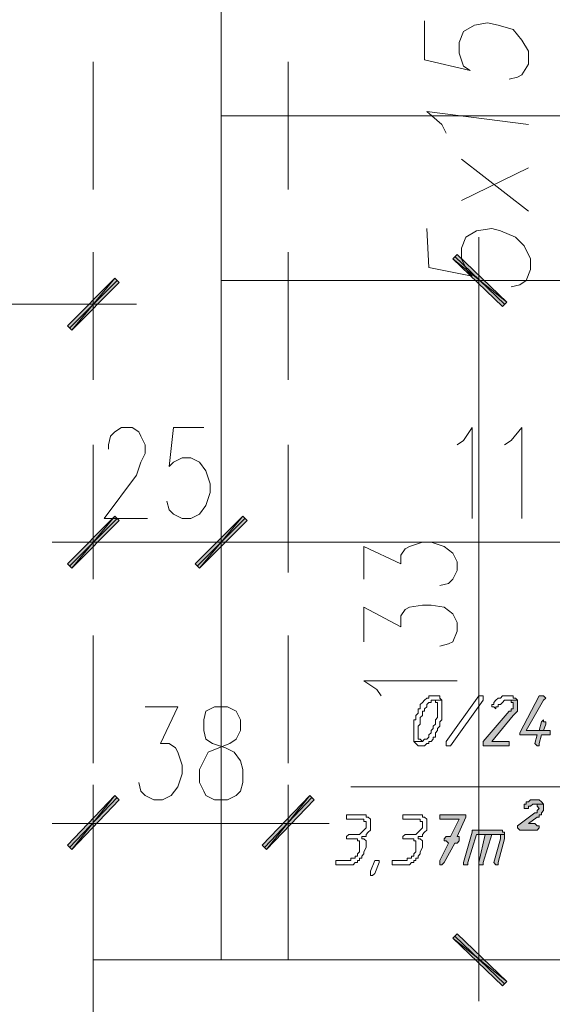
# Model space of a CAD drawing. Header units: inches. Extents: x -1441 to 3871, y -4351 to 2413.
# Tile 143 of 256: x 1600 to 1704, y -1129 to -936. Entities that reach past the tile are written whole.
import ezdxf

# ---------------------------------------------------------------- set-up
doc = ezdxf.new("R2010")
doc.units = ezdxf.units.IN
doc.header["$MEASUREMENT"] = 0
doc.layers.add('at_Entity', color=7, linetype='Continuous')
doc.layers.add('at_Solid', color=7, linetype='Continuous')

msp = doc.modelspace()

# ---------------------------------------------------------------- hatches: boundary and pattern name
at = {"layer": 'at_Solid', "lineweight": 15}
for points in [[(1685.17091, -981.97079), (1684.32655, -982.81515), (1694.90738, -991.28268)], [(1684.32655, -982.81515), (1694.90738, -991.28268), (1694.06301, -992.12705)], [(1618.28937, -986.62673), (1609.82661, -996.783), (1608.97747, -995.93863)], [(1619.13851, -987.4711), (1618.28937, -986.62673), (1609.82661, -996.783)], [(1608.97747, -1042.49811), (1609.82661, -1043.34725), (1618.28937, -1033.18621)], [(1609.82661, -1043.34725), (1618.28937, -1033.18621), (1619.13851, -1034.03535)], [(1633.95549, -1042.49811), (1634.79986, -1043.34725), (1643.26738, -1033.18621)], [(1643.26738, -1033.18621), (1634.79986, -1043.34725), (1633.95549, -1042.49811)], [(1634.79986, -1043.34725), (1643.26738, -1033.18621), (1644.11175, -1034.03535)], [(1644.11175, -1034.03535), (1643.26738, -1033.18621), (1634.79986, -1043.34725)], [(1701.67663, -1068.32049), (1701.25683, -1068.32049), (1697.44525, -1075.51431), (1697.44525, -1075.93888), (1697.86982, -1075.93888), (1700.83226, -1075.93888), (1700.40769, -1077.63239), (1700.83226, -1078.05696), (1701.25683, -1078.05696), (1701.25683, -1077.63239), (1701.67663, -1075.93888), (1703.37491, -1075.93888), (1703.37491, -1075.09451), (1698.71419, -1075.09451), (1702.10597, -1069.16486), (1702.52577, -1068.74506), (1702.10597, -1068.32049)], [(1697.02545, -1069.16486), (1694.90738, -1069.16486), (1695.75175, -1069.16486), (1695.75175, -1069.58943), (1696.17632, -1069.58943), (1696.17632, -1070.85836), (1695.75175, -1070.85836), (1695.75175, -1071.28293), (1695.33195, -1071.28293), (1690.25143, -1077.20782), (1690.25143, -1078.05696), (1694.90738, -1078.05696), (1695.33195, -1078.05696), (1695.33195, -1077.20782), (1694.90738, -1077.20782), (1691.94494, -1077.20782), (1696.17632, -1072.13207), (1696.60089, -1071.7075), (1697.02545, -1071.28293), (1697.02545, -1069.58943)], [(1702.10597, -1072.97644), (1701.67663, -1073.40101), (1701.25683, -1075.09451), (1698.71419, -1075.09451), (1702.10597, -1075.09451), (1702.52577, -1073.82081), (1702.52577, -1073.40101), (1702.10597, -1073.40101)], [(1608.97747, -1097.52511), (1609.82661, -1098.37425), (1618.28937, -1087.78865)], [(1609.82661, -1098.37425), (1618.28937, -1087.78865), (1619.13851, -1088.63779)], [(1656.38609, -1087.78865), (1647.92333, -1098.37425), (1647.07419, -1097.52511)], [(1657.23523, -1088.63779), (1656.38609, -1087.78865), (1647.92333, -1098.37425)], [(1702.10597, -1089.48216), (1700.40769, -1089.48216), (1700.83226, -1089.48216), (1700.83226, -1089.90672), (1701.25683, -1090.33129), (1700.83226, -1090.75586), (1700.83226, -1091.17566), (1700.40769, -1091.17566), (1697.02545, -1093.7183), (1697.02545, -1094.14287), (1697.44525, -1094.56267), (1700.83226, -1094.56267), (1701.25683, -1094.14287), (1701.25683, -1093.7183), (1700.83226, -1093.7183), (1700.40769, -1093.29374), (1699.13876, -1093.29374), (1700.83226, -1092.0248), (1701.25683, -1092.0248), (1701.25683, -1091.60023), (1701.67663, -1091.60023), (1701.67663, -1091.17566), (1702.10597, -1090.75586), (1702.10597, -1089.90672)], [(1700.40769, -1088.63779), (1699.9879, -1088.63779), (1699.56333, -1088.63779), (1699.13876, -1089.06236), (1698.71419, -1089.06236), (1698.71419, -1089.48216), (1698.29439, -1089.48216), (1698.29439, -1090.33129), (1698.71419, -1090.33129), (1699.13876, -1090.33129), (1699.13876, -1089.90672), (1699.56333, -1089.90672), (1699.9879, -1089.48216), (1702.10597, -1089.48216), (1701.67663, -1089.06236), (1701.25683, -1088.63779), (1700.83226, -1088.63779)], [(1686.43985, -1091.60023), (1681.7839, -1091.60023), (1681.7839, -1092.44937), (1685.59548, -1092.44937), (1683.90198, -1095.83161), (1683.05761, -1095.83161), (1682.63304, -1096.25618), (1682.63304, -1096.68075), (1683.05761, -1096.68075), (1683.47741, -1097.10532), (1681.7839, -1100.48756), (1681.7839, -1101.33669), (1682.20847, -1101.33669), (1682.63304, -1100.91213), (1684.74635, -1097.10532), (1685.17091, -1097.10532), (1685.59548, -1096.68075), (1685.59548, -1095.83161), (1685.17091, -1095.83161), (1686.86442, -1092.0248), (1686.86442, -1091.60023)], [(1693.21387, -1094.56267), (1688.13336, -1094.56267), (1688.13336, -1094.98724), (1686.43985, -1100.91213), (1686.43985, -1101.33669), (1686.86442, -1101.33669), (1687.28899, -1101.33669), (1687.28899, -1100.91213), (1688.9825, -1095.41181), (1694.48281, -1095.41181), (1694.48281, -1094.98724), (1694.06301, -1094.98724), (1694.06301, -1094.56267), (1693.63844, -1094.56267)], [(1690.67123, -1095.41181), (1689.40229, -1100.91213), (1689.40229, -1101.33669), (1689.82686, -1101.33669), (1690.25143, -1101.33669), (1690.25143, -1100.91213), (1691.94494, -1095.41181), (1692.7893, -1095.41181)], [(1694.48281, -1095.41181), (1690.67123, -1095.41181), (1692.7893, -1095.41181), (1693.63844, -1095.41181), (1693.63844, -1096.25618), (1692.36951, -1100.91213), (1692.7893, -1101.33669), (1693.21387, -1101.33669), (1693.21387, -1100.91213), (1694.48281, -1096.25618), (1694.48281, -1095.83161)], [(1694.90738, -1124.19664), (1684.32655, -1115.72911), (1685.17091, -1114.87997)], [(1694.06301, -1125.041), (1694.90738, -1124.19664), (1684.32655, -1115.72911)]]:
    msp.add_hatch(color=7, dxfattribs=at).paths.add_polyline_path(points)

# ---------------------------------------------------------------- linework, layer by layer
at = {"layer": 'at_Entity', "color": 7, "lineweight": 15}
for p, q in [((1639.03123, -1119.96049), (1639.03123, -858.7933)), ((1678.82146, -936.25568), (1678.82146, -943.87407)), ((1686.43985, -938.36898), (1688.55793, -937.10004)), ((1688.55793, -937.10004), (1691.10057, -936.67547)), ((1691.10057, -936.67547), (1693.21387, -937.10004)), ((1693.21387, -937.10004), (1696.17632, -937.94441)), ((1685.59548, -940.48705), (1686.43985, -938.36898)), ((1696.17632, -937.94441), (1697.86982, -940.06249)), ((1685.59548, -942.60513), (1685.59548, -940.48705)), ((1697.86982, -940.06249), (1699.13876, -942.18056)), ((1686.43985, -945.143), (1685.59548, -942.60513)), ((1699.13876, -942.18056), (1699.13876, -944.71843)), ((1614.05799, -969.27188), (1614.05799, -944.29863)), ((1652.15471, -969.27188), (1652.15471, -944.29863)), ((1678.82146, -943.87407), (1687.70879, -945.98737)), ((1687.70879, -945.98737), (1686.43985, -945.143)), ((1699.13876, -944.71843), (1697.86982, -946.83651)), ((1697.02545, -947.26108), (1695.33195, -947.68088)), ((1697.86982, -946.83651), (1697.02545, -947.26108)), ((1757.97735, -954.87947), (1639.03123, -954.87947)), ((1682.20847, -956.57297), (1679.24603, -954.03033)), ((1679.24603, -954.03033), (1699.13876, -956.57297)), ((1683.05761, -958.26648), (1682.20847, -956.57297)), ((1699.13876, -973.50326), (1686.02005, -963.34699)), ((1699.13876, -965.03573), (1686.02005, -971.38518)), ((1679.24603, -976.89027), (1679.6706, -984.50866)), ((1686.86442, -978.58377), (1688.9825, -977.31484)), ((1688.9825, -977.31484), (1691.94494, -976.89027)), ((1691.94494, -976.89027), (1693.63844, -977.31484)), ((1693.63844, -977.31484), (1696.60089, -978.58377)), ((1686.02005, -980.70185), (1686.86442, -978.58377)), ((1689.40229, -995.08949), (1689.40229, -978.58377)), ((1696.60089, -978.58377), (1698.29439, -980.27728)), ((1698.29439, -980.27728), (1699.56333, -982.81515)), ((1614.05799, -1006.51946), (1614.05799, -981.54622)), ((1652.15471, -1006.51946), (1652.15471, -981.54622)), ((1685.17091, -981.97079), (1684.32655, -982.81515)), ((1694.90738, -991.28268), (1685.17091, -981.97079)), ((1686.02005, -982.81515), (1686.02005, -980.70185)), ((1614.05799, -984.08409), (1614.05799, -999.32564)), ((1684.32655, -982.81515), (1694.90738, -991.28268)), ((1684.32655, -982.81515), (1694.90738, -991.28268)), ((1694.06301, -992.12705), (1684.32655, -982.81515)), ((1694.48281, -991.70725), (1684.74635, -982.39058)), ((1687.28899, -985.35303), (1686.02005, -982.81515)), ((1699.56333, -982.81515), (1699.56333, -984.93323)), ((1679.6706, -984.50866), (1688.13336, -986.20216)), ((1688.13336, -986.20216), (1687.28899, -985.35303)), ((1699.56333, -984.93323), (1698.71419, -987.04653)), ((1608.97747, -995.93863), (1618.28937, -986.62673)), ((1609.40204, -996.35843), (1618.71394, -987.04653)), ((1618.28937, -986.62673), (1609.82661, -996.783)), ((1618.28937, -986.62673), (1609.82661, -996.783)), ((1609.82661, -996.783), (1619.13851, -987.4711)), ((1619.13851, -987.4711), (1618.28937, -986.62673)), ((1757.97735, -987.04653), (1639.03123, -987.04653)), ((1682.20847, -987.04653), (1697.02545, -987.04653)), ((1697.44525, -987.89567), (1695.75175, -988.32024)), ((1698.71419, -987.04653), (1697.44525, -987.89567)), ((1608.55767, -991.70725), (1372.78353, -991.70725)), ((1606.01503, -991.70725), (1622.52552, -991.70725)), ((1694.90738, -991.28268), (1694.06301, -992.12705)), ((1689.40229, -992.55162), (1689.40229, -1114.46017)), ((1609.82661, -996.783), (1608.97747, -995.93863)), ((1617.445, -1017.52486), (1618.28937, -1016.6805)), ((1618.28937, -1016.6805), (1619.56308, -1015.83136)), ((1619.56308, -1015.83136), (1621.68115, -1015.83136)), ((1621.68115, -1015.83136), (1622.95009, -1016.6805)), ((1622.95009, -1016.6805), (1623.36989, -1017.52486)), ((1629.71934, -1015.83136), (1628.87497, -1023.44975)), ((1635.64899, -1015.83136), (1629.71934, -1015.83136)), ((1686.43985, -1018.36923), (1688.13336, -1015.83136)), ((1688.13336, -1015.83136), (1688.13336, -1033.61078)), ((1695.75175, -1018.36923), (1697.86982, -1015.83136)), ((1697.86982, -1015.83136), (1697.86982, -1033.61078)), ((1617.02043, -1019.21837), (1617.445, -1017.52486)), ((1623.36989, -1017.52486), (1624.21902, -1019.21837)), ((1685.17091, -1019.21837), (1686.43985, -1018.36923)), ((1694.48281, -1019.21837), (1695.75175, -1018.36923)), ((1614.05799, -1044.19161), (1614.05799, -1019.21837)), ((1617.02043, -1020.06274), (1617.02043, -1019.21837)), ((1624.21902, -1019.21837), (1624.21902, -1020.91187)), ((1652.15471, -1044.19161), (1652.15471, -1019.21837)), ((1623.36989, -1022.60538), (1622.52552, -1025.14325)), ((1624.21902, -1020.91187), (1623.36989, -1022.60538)), ((1628.87497, -1023.44975), (1629.71934, -1022.60538)), ((1629.71934, -1022.60538), (1631.41284, -1021.76101)), ((1631.41284, -1021.76101), (1633.10635, -1021.76101)), ((1633.10635, -1021.76101), (1634.79986, -1022.60538)), ((1634.79986, -1022.60538), (1636.06879, -1024.29889)), ((1636.06879, -1024.29889), (1636.91793, -1026.83676)), ((1622.52552, -1025.14325), (1616.17606, -1033.61078)), ((1636.91793, -1026.83676), (1636.91793, -1028.53026)), ((1628.87497, -1031.91728), (1628.4504, -1030.22377)), ((1636.91793, -1028.53026), (1636.06879, -1031.06814)), ((1614.05799, -1045.46055), (1614.05799, -1030.64834)), ((1629.71934, -1032.76641), (1628.87497, -1031.91728)), ((1636.06879, -1031.06814), (1634.79986, -1032.76641)), ((1639.03123, -1045.46055), (1639.03123, -1030.64834)), ((1639.03123, -1030.64834), (1639.03123, -1045.46055)), ((1618.28937, -1033.18621), (1608.97747, -1042.49811)), ((1618.71394, -1033.61078), (1609.40204, -1042.92268)), ((1609.82661, -1043.34725), (1618.28937, -1033.18621)), ((1609.82661, -1043.34725), (1618.28937, -1033.18621)), ((1619.13851, -1034.03535), (1609.82661, -1043.34725)), ((1616.17606, -1033.61078), (1624.64359, -1033.61078)), ((1618.28937, -1033.18621), (1619.13851, -1034.03535)), ((1631.41284, -1033.61078), (1629.71934, -1032.76641)), ((1633.10635, -1033.61078), (1631.41284, -1033.61078)), ((1634.79986, -1032.76641), (1633.10635, -1033.61078)), ((1643.26738, -1033.18621), (1633.95549, -1042.49811)), ((1633.95549, -1042.49811), (1643.26738, -1033.18621)), ((1643.69195, -1033.61078), (1634.37529, -1042.92268)), ((1634.37529, -1042.92268), (1643.69195, -1033.61078)), ((1634.79986, -1043.34725), (1643.26738, -1033.18621)), ((1634.79986, -1043.34725), (1643.26738, -1033.18621)), ((1643.26738, -1033.18621), (1634.79986, -1043.34725)), ((1643.26738, -1033.18621), (1634.79986, -1043.34725)), ((1644.11175, -1034.03535), (1634.79986, -1043.34725)), ((1634.79986, -1043.34725), (1644.11175, -1034.03535)), ((1643.26738, -1033.18621), (1644.11175, -1034.03535)), ((1644.11175, -1034.03535), (1643.26738, -1033.18621)), ((1622.52552, -1038.26673), (1606.01503, -1038.26673)), ((1633.53092, -1038.26673), (1619.56308, -1038.26673)), ((1647.49876, -1038.26673), (1630.99305, -1038.26673)), ((1630.99305, -1038.26673), (1647.49876, -1038.26673)), ((1752.47703, -1038.26673), (1644.53632, -1038.26673)), ((1666.97169, -1045.46055), (1666.97169, -1039.1111)), ((1666.97169, -1039.1111), (1674.16551, -1042.49811)), ((1674.16551, -1040.80937), (1675.01465, -1039.53567)), ((1675.01465, -1039.53567), (1675.85902, -1039.1111)), ((1675.85902, -1039.1111), (1678.39689, -1038.26673)), ((1678.39689, -1038.26673), (1680.0904, -1038.26673)), ((1680.0904, -1038.26673), (1682.63304, -1039.1111)), ((1682.63304, -1039.1111), (1684.32655, -1040.38003)), ((1674.16551, -1042.49811), (1674.16551, -1040.80937)), ((1684.32655, -1040.38003), (1685.17091, -1042.07831)), ((1608.97747, -1042.49811), (1609.82661, -1043.34725)), ((1633.95549, -1042.49811), (1634.79986, -1043.34725)), ((1634.79986, -1043.34725), (1633.95549, -1042.49811)), ((1685.17091, -1043.77182), (1684.32655, -1045.46055)), ((1685.17091, -1042.07831), (1685.17091, -1043.77182)), ((1684.32655, -1045.46055), (1683.47741, -1046.30969)), ((1683.47741, -1046.30969), (1681.7839, -1046.73426)), ((1666.97169, -1057.73966), (1666.97169, -1050.96564)), ((1666.97169, -1050.96564), (1674.16551, -1054.77722)), ((1674.16551, -1052.65914), (1675.01465, -1051.38543)), ((1675.01465, -1051.38543), (1675.85902, -1050.96564)), ((1675.85902, -1050.96564), (1678.39689, -1050.54107)), ((1678.39689, -1050.54107), (1680.0904, -1050.54107)), ((1680.0904, -1050.54107), (1682.63304, -1050.96564)), ((1682.63304, -1050.96564), (1684.32655, -1052.23457)), ((1674.16551, -1054.77722), (1674.16551, -1052.65914)), ((1684.32655, -1052.23457), (1685.17091, -1053.92808)), ((1685.17091, -1053.92808), (1685.17091, -1055.62158)), ((1614.05799, -1081.4392), (1614.05799, -1056.46595)), ((1652.15471, -1081.4392), (1652.15471, -1056.46595)), ((1685.17091, -1055.62158), (1684.32655, -1057.73966)), ((1683.47741, -1058.15946), (1681.7839, -1058.58403)), ((1684.32655, -1057.73966), (1683.47741, -1058.15946)), ((1669.50957, -1067.05155), (1666.97169, -1065.35805)), ((1666.97169, -1065.35805), (1685.17091, -1065.35805)), ((1670.35393, -1068.32049), (1669.50957, -1067.05155)), ((1679.24603, -1068.74506), (1678.82146, -1069.16486)), ((1679.6706, -1068.74506), (1679.24603, -1068.74506)), ((1679.24603, -1068.74506), (1679.24603, -1068.74506)), ((1680.0904, -1068.32049), (1679.6706, -1068.32049)), ((1679.6706, -1068.32049), (1679.6706, -1068.74506)), ((1680.51497, -1068.32049), (1680.0904, -1068.32049)), ((1680.93954, -1068.32049), (1680.51497, -1068.32049)), ((1681.3641, -1068.32049), (1680.93954, -1068.32049)), ((1680.93954, -1068.32049), (1680.93954, -1068.32049)), ((1681.7839, -1068.32049), (1681.3641, -1068.32049)), ((1681.7839, -1068.74506), (1681.7839, -1068.32049)), ((1682.20847, -1069.16486), (1681.7839, -1068.74506)), ((1683.05761, -1077.20782), (1689.40229, -1068.32049)), ((1689.40229, -1068.32049), (1689.82686, -1068.32049)), ((1689.82686, -1068.32049), (1690.25143, -1068.32049)), ((1690.25143, -1068.32049), (1690.25143, -1069.16486)), ((1693.21387, -1068.74506), (1692.7893, -1069.16486)), ((1693.63844, -1068.74506), (1693.21387, -1068.74506)), ((1693.21387, -1068.74506), (1693.21387, -1068.74506)), ((1694.06301, -1068.32049), (1693.63844, -1068.74506)), ((1694.48281, -1068.32049), (1694.06301, -1068.32049)), ((1695.33195, -1068.32049), (1694.48281, -1068.32049)), ((1696.17632, -1068.32049), (1695.33195, -1068.32049)), ((1695.33195, -1068.32049), (1695.33195, -1068.32049)), ((1696.17632, -1068.74506), (1696.17632, -1068.32049)), ((1696.60089, -1068.74506), (1696.17632, -1068.74506)), ((1697.02545, -1069.16486), (1696.60089, -1068.74506)), ((1701.25683, -1068.32049), (1697.44525, -1075.51431)), ((1701.67663, -1068.32049), (1701.25683, -1068.32049)), ((1702.10597, -1068.32049), (1701.67663, -1068.32049)), ((1702.52577, -1068.74506), (1702.10597, -1068.32049)), ((1702.10597, -1068.32049), (1702.10597, -1068.32049)), ((1702.10597, -1069.16486), (1702.52577, -1068.74506)), ((1624.21902, -1070.4338), (1630.56848, -1070.4338)), ((1630.56848, -1070.4338), (1627.18147, -1077.63239)), ((1637.7623, -1070.4338), (1636.06879, -1071.28293)), ((1640.30017, -1070.4338), (1637.7623, -1070.4338)), ((1641.99845, -1071.28293), (1640.30017, -1070.4338)), ((1678.39689, -1069.58943), (1677.97709, -1070.014)), ((1677.97709, -1070.014), (1677.97709, -1070.85836)), ((1678.82146, -1069.16486), (1678.39689, -1069.58943)), ((1678.39689, -1069.58943), (1678.39689, -1069.58943)), ((1678.82146, -1069.16486), (1678.82146, -1069.16486)), ((1678.82146, -1070.85836), (1679.24603, -1070.4338)), ((1679.24603, -1070.014), (1679.6706, -1069.58943)), ((1679.24603, -1070.4338), (1679.24603, -1070.014)), ((1679.6706, -1069.58943), (1680.0904, -1069.58943)), ((1680.0904, -1069.58943), (1680.0904, -1069.16486)), ((1680.0904, -1069.16486), (1680.51497, -1069.16486)), ((1682.20847, -1069.16486), (1680.51497, -1069.16486)), ((1680.51497, -1069.16486), (1680.93954, -1069.16486)), ((1680.51497, -1069.16486), (1682.20847, -1069.16486)), ((1680.93954, -1069.16486), (1680.93954, -1069.58943)), ((1680.93954, -1069.58943), (1681.3641, -1069.58943)), ((1681.3641, -1069.58943), (1681.3641, -1072.55187)), ((1682.20847, -1072.97644), (1682.20847, -1069.16486)), ((1682.20847, -1069.16486), (1682.20847, -1069.16486)), ((1690.25143, -1069.16486), (1683.90198, -1078.05696)), ((1692.36951, -1070.014), (1691.94494, -1070.014)), ((1691.94494, -1070.014), (1691.94494, -1070.4338)), ((1691.94494, -1070.4338), (1692.36951, -1070.4338)), ((1692.7893, -1069.16486), (1692.36951, -1069.58943)), ((1692.36951, -1069.58943), (1692.36951, -1070.014)), ((1692.36951, -1070.4338), (1692.36951, -1070.4338)), ((1692.36951, -1070.4338), (1692.7893, -1070.85836)), ((1692.7893, -1069.16486), (1692.7893, -1069.16486)), ((1692.7893, -1070.85836), (1692.7893, -1070.4338)), ((1692.7893, -1070.4338), (1693.21387, -1070.4338)), ((1693.21387, -1070.4338), (1693.21387, -1070.014)), ((1693.21387, -1070.014), (1693.63844, -1070.014)), ((1693.63844, -1070.014), (1694.06301, -1069.58943)), ((1693.63844, -1070.014), (1693.63844, -1070.014)), ((1694.06301, -1069.58943), (1694.48281, -1069.16486)), ((1694.06301, -1069.58943), (1694.06301, -1069.58943)), ((1694.48281, -1069.16486), (1697.02545, -1069.16486)), ((1697.02545, -1069.16486), (1694.90738, -1069.16486)), ((1694.90738, -1069.16486), (1695.75175, -1069.16486)), ((1695.75175, -1069.16486), (1695.75175, -1069.58943)), ((1695.75175, -1069.58943), (1696.17632, -1069.58943)), ((1696.17632, -1069.58943), (1696.17632, -1070.85836)), ((1697.02545, -1069.58943), (1697.02545, -1069.16486)), ((1697.02545, -1071.28293), (1697.02545, -1069.58943)), ((1698.71419, -1075.09451), (1702.10597, -1069.16486)), ((1636.06879, -1071.28293), (1635.64899, -1072.97644)), ((1642.84282, -1072.97644), (1641.99845, -1071.28293)), ((1677.55252, -1071.7075), (1677.12796, -1072.13207)), ((1677.12796, -1072.13207), (1677.12796, -1072.97644)), ((1677.97709, -1070.85836), (1677.55252, -1070.85836)), ((1677.55252, -1070.85836), (1677.55252, -1071.7075)), ((1677.97709, -1072.55187), (1678.39689, -1072.13207)), ((1677.97709, -1073.82081), (1677.97709, -1072.55187)), ((1678.39689, -1072.13207), (1678.39689, -1071.28293)), ((1678.39689, -1071.28293), (1678.82146, -1071.28293)), ((1678.82146, -1071.28293), (1678.82146, -1070.85836)), ((1681.3641, -1072.55187), (1680.93954, -1072.97644)), ((1695.33195, -1071.28293), (1690.25143, -1077.20782)), ((1691.94494, -1077.20782), (1696.17632, -1072.13207)), ((1695.75175, -1071.28293), (1695.33195, -1071.28293)), ((1696.17632, -1070.85836), (1695.75175, -1070.85836)), ((1695.75175, -1070.85836), (1695.75175, -1071.28293)), ((1696.17632, -1072.13207), (1696.60089, -1071.7075)), ((1696.17632, -1072.13207), (1696.17632, -1072.13207)), ((1696.60089, -1071.7075), (1697.02545, -1071.28293)), ((1696.60089, -1071.7075), (1696.60089, -1071.7075)), ((1635.64899, -1072.97644), (1635.64899, -1075.09451)), ((1642.84282, -1075.09451), (1642.84282, -1072.97644)), ((1677.12796, -1072.97644), (1676.70339, -1072.97644)), ((1676.70339, -1072.97644), (1676.70339, -1077.20782)), ((1677.55252, -1074.24538), (1677.97709, -1073.82081)), ((1677.55252, -1076.78802), (1677.55252, -1074.24538)), ((1680.51497, -1074.66994), (1680.0904, -1075.09451)), ((1680.93954, -1073.82081), (1680.51497, -1074.24538)), ((1680.51497, -1074.24538), (1680.51497, -1074.66994)), ((1680.93954, -1072.97644), (1680.93954, -1073.82081)), ((1681.3641, -1074.66994), (1681.7839, -1074.24538)), ((1681.3641, -1075.09451), (1681.3641, -1074.66994)), ((1681.7839, -1073.40101), (1682.20847, -1072.97644)), ((1681.7839, -1074.24538), (1681.7839, -1073.40101)), ((1701.67663, -1073.40101), (1701.25683, -1075.09451)), ((1702.10597, -1072.97644), (1701.67663, -1073.40101)), ((1701.67663, -1073.40101), (1701.67663, -1073.40101)), ((1702.10597, -1072.97644), (1702.10597, -1072.97644)), ((1702.10597, -1073.40101), (1702.10597, -1072.97644)), ((1702.52577, -1073.40101), (1702.10597, -1073.40101)), ((1702.10597, -1075.09451), (1702.52577, -1073.82081)), ((1702.52577, -1073.82081), (1702.52577, -1073.40101)), ((1635.64899, -1075.09451), (1636.06879, -1076.78802)), ((1641.99845, -1076.78802), (1642.84282, -1075.09451)), ((1679.6706, -1076.36345), (1679.24603, -1076.78802)), ((1680.0904, -1075.51431), (1679.6706, -1075.93888)), ((1679.6706, -1075.93888), (1679.6706, -1076.36345)), ((1680.0904, -1075.09451), (1680.0904, -1075.51431)), ((1680.51497, -1076.78802), (1680.51497, -1076.36345)), ((1680.51497, -1076.36345), (1680.93954, -1076.36345)), ((1680.93954, -1075.51431), (1681.3641, -1075.09451)), ((1680.93954, -1076.36345), (1680.93954, -1075.51431)), ((1697.44525, -1075.51431), (1697.44525, -1075.93888)), ((1697.44525, -1075.93888), (1697.86982, -1075.93888)), ((1697.86982, -1075.93888), (1700.83226, -1075.93888)), ((1701.25683, -1075.09451), (1698.71419, -1075.09451)), ((1698.71419, -1075.09451), (1702.10597, -1075.09451)), ((1703.37491, -1075.09451), (1698.71419, -1075.09451)), ((1700.83226, -1075.93888), (1700.40769, -1077.63239)), ((1701.25683, -1077.63239), (1701.67663, -1075.93888)), ((1701.67663, -1075.93888), (1703.37491, -1075.93888)), ((1703.37491, -1075.93888), (1703.37491, -1075.09451)), ((1627.18147, -1077.63239), (1628.87497, -1077.63239)), ((1628.87497, -1077.63239), (1630.14391, -1078.47675)), ((1630.14391, -1078.47675), (1630.56848, -1079.32589)), ((1636.06879, -1076.78802), (1637.33773, -1077.63239)), ((1636.49336, -1079.32589), (1638.61144, -1078.47675)), ((1637.33773, -1077.63239), (1639.88037, -1078.47675)), ((1638.61144, -1078.47675), (1640.72474, -1077.63239)), ((1639.88037, -1078.47675), (1641.57388, -1079.32589)), ((1640.72474, -1077.63239), (1641.99845, -1076.78802)), ((1678.39689, -1077.20782), (1676.70339, -1077.20782)), ((1676.70339, -1077.20782), (1677.12796, -1077.63239)), ((1676.70339, -1077.20782), (1678.39689, -1077.20782)), ((1677.12796, -1077.63239), (1677.12796, -1077.63239)), ((1677.12796, -1077.63239), (1677.55252, -1078.05696)), ((1677.97709, -1076.78802), (1677.55252, -1076.78802)), ((1677.55252, -1078.05696), (1677.97709, -1078.05696)), ((1678.39689, -1077.20782), (1677.97709, -1076.78802)), ((1677.97709, -1078.05696), (1678.39689, -1078.05696)), ((1678.82146, -1076.78802), (1678.39689, -1077.20782)), ((1678.39689, -1077.20782), (1678.39689, -1077.20782)), ((1678.39689, -1078.05696), (1678.82146, -1078.05696)), ((1679.24603, -1076.78802), (1678.82146, -1076.78802)), ((1678.82146, -1076.78802), (1678.82146, -1076.78802)), ((1678.82146, -1078.05696), (1679.24603, -1077.63239)), ((1678.82146, -1078.05696), (1678.82146, -1078.05696)), ((1679.24603, -1077.63239), (1679.6706, -1077.63239)), ((1679.6706, -1077.63239), (1679.6706, -1077.20782)), ((1679.6706, -1077.20782), (1680.0904, -1077.20782)), ((1680.0904, -1077.20782), (1680.51497, -1076.78802)), ((1680.0904, -1077.20782), (1680.0904, -1077.20782)), ((1683.05761, -1077.63239), (1683.05761, -1077.20782)), ((1683.05761, -1078.05696), (1683.05761, -1077.63239)), ((1683.05761, -1077.63239), (1683.05761, -1077.63239)), ((1683.47741, -1078.05696), (1683.05761, -1078.05696)), ((1683.90198, -1078.05696), (1683.47741, -1078.05696)), ((1690.25143, -1077.20782), (1690.25143, -1078.05696)), ((1690.25143, -1078.05696), (1694.90738, -1078.05696)), ((1694.90738, -1077.20782), (1691.94494, -1077.20782)), ((1695.33195, -1077.20782), (1694.90738, -1077.20782)), ((1694.90738, -1078.05696), (1695.33195, -1078.05696)), ((1695.33195, -1078.05696), (1695.33195, -1077.20782)), ((1700.40769, -1077.63239), (1700.40769, -1077.63239)), ((1700.40769, -1077.63239), (1700.83226, -1078.05696)), ((1700.83226, -1078.05696), (1701.25683, -1078.05696)), ((1701.25683, -1078.05696), (1701.25683, -1077.63239)), ((1630.56848, -1079.32589), (1631.41284, -1081.86377)), ((1635.64899, -1081.0194), (1636.49336, -1079.32589)), ((1641.57388, -1079.32589), (1642.84282, -1081.0194)), ((1631.41284, -1081.86377), (1631.41284, -1083.55727)), ((1634.79986, -1082.7129), (1635.64899, -1081.0194)), ((1642.84282, -1081.0194), (1643.26738, -1082.7129)), ((1631.41284, -1083.55727), (1630.56848, -1086.09991)), ((1634.79986, -1085.25078), (1634.79986, -1082.7129)), ((1643.26738, -1082.7129), (1643.26738, -1085.25078)), ((1614.05799, -1100.48756), (1614.05799, -1085.67535)), ((1623.36989, -1086.94428), (1622.95009, -1085.25078)), ((1630.56848, -1086.09991), (1629.29477, -1087.78865)), ((1635.64899, -1086.94428), (1634.79986, -1085.25078)), ((1643.26738, -1085.25078), (1642.84282, -1086.94428)), ((1652.15471, -1085.67535), (1652.15471, -1100.48756)), ((1664.42905, -1086.09991), (1802.84809, -1086.09991)), ((1618.28937, -1087.78865), (1608.97747, -1097.52511)), ((1609.82661, -1098.37425), (1618.28937, -1087.78865)), ((1609.82661, -1098.37425), (1618.28937, -1087.78865)), ((1618.28937, -1087.78865), (1619.13851, -1088.63779)), ((1624.21902, -1087.78865), (1623.36989, -1086.94428)), ((1625.91253, -1088.63779), (1624.21902, -1087.78865)), ((1629.29477, -1087.78865), (1627.60603, -1088.63779)), ((1636.06879, -1087.78865), (1635.64899, -1086.94428)), ((1637.7623, -1088.63779), (1636.06879, -1087.78865)), ((1641.99845, -1087.78865), (1640.30017, -1088.63779)), ((1642.84282, -1086.94428), (1641.99845, -1087.78865)), ((1647.07419, -1097.52511), (1656.38609, -1087.78865)), ((1656.38609, -1087.78865), (1647.92333, -1098.37425)), ((1656.38609, -1087.78865), (1647.92333, -1098.37425)), ((1657.23523, -1088.63779), (1656.38609, -1087.78865)), ((1618.71394, -1088.21322), (1609.40204, -1097.94968)), ((1619.13851, -1088.63779), (1609.82661, -1098.37425)), ((1627.60603, -1088.63779), (1625.91253, -1088.63779)), ((1640.30017, -1088.63779), (1637.7623, -1088.63779)), ((1647.49876, -1097.94968), (1656.81066, -1088.21322)), ((1647.92333, -1098.37425), (1657.23523, -1088.63779)), ((1698.71419, -1089.48216), (1698.29439, -1089.48216)), ((1698.29439, -1089.48216), (1698.29439, -1090.33129)), ((1699.13876, -1089.06236), (1698.71419, -1089.06236)), ((1698.71419, -1089.06236), (1698.71419, -1089.48216)), ((1699.56333, -1088.63779), (1699.13876, -1089.06236)), ((1699.13876, -1090.33129), (1699.13876, -1089.90672)), ((1699.13876, -1089.90672), (1699.56333, -1089.90672)), ((1699.9879, -1088.63779), (1699.56333, -1088.63779)), ((1699.56333, -1088.63779), (1699.56333, -1088.63779)), ((1699.56333, -1089.90672), (1699.9879, -1089.48216)), ((1699.56333, -1089.90672), (1699.56333, -1089.90672)), ((1700.40769, -1088.63779), (1699.9879, -1088.63779)), ((1699.9879, -1089.48216), (1702.10597, -1089.48216)), ((1700.83226, -1088.63779), (1700.40769, -1088.63779)), ((1702.10597, -1089.48216), (1700.40769, -1089.48216)), ((1700.40769, -1089.48216), (1700.83226, -1089.48216)), ((1701.25683, -1088.63779), (1700.83226, -1088.63779)), ((1700.83226, -1089.48216), (1700.83226, -1089.90672)), ((1700.83226, -1089.90672), (1701.25683, -1090.33129)), ((1701.67663, -1089.06236), (1701.25683, -1088.63779)), ((1702.10597, -1089.48216), (1701.67663, -1089.06236)), ((1701.67663, -1089.06236), (1701.67663, -1089.06236)), ((1702.10597, -1089.90672), (1702.10597, -1089.48216)), ((1702.10597, -1090.75586), (1702.10597, -1089.90672)), ((1666.54712, -1091.60023), (1663.58468, -1091.60023)), ((1663.58468, -1091.60023), (1663.58468, -1092.44937)), ((1667.39149, -1091.60023), (1666.54712, -1091.60023)), ((1666.54712, -1091.60023), (1666.54712, -1091.60023)), ((1667.39149, -1092.0248), (1667.39149, -1091.60023)), ((1677.55252, -1091.60023), (1674.59008, -1091.60023)), ((1674.59008, -1091.60023), (1674.59008, -1092.44937)), ((1678.39689, -1091.60023), (1677.55252, -1091.60023)), ((1677.55252, -1091.60023), (1677.55252, -1091.60023)), ((1678.39689, -1092.0248), (1678.39689, -1091.60023)), ((1686.43985, -1091.60023), (1681.7839, -1091.60023)), ((1681.7839, -1091.60023), (1681.7839, -1092.44937)), ((1686.86442, -1091.60023), (1686.43985, -1091.60023)), ((1686.86442, -1092.0248), (1686.86442, -1091.60023)), ((1700.40769, -1091.17566), (1697.02545, -1093.7183)), ((1698.29439, -1090.33129), (1698.71419, -1090.33129)), ((1698.71419, -1090.33129), (1699.13876, -1090.33129)), ((1700.83226, -1091.17566), (1700.40769, -1091.17566)), ((1701.25683, -1090.33129), (1700.83226, -1090.75586)), ((1700.83226, -1090.75586), (1700.83226, -1091.17566)), ((1701.25683, -1090.33129), (1701.25683, -1090.33129)), ((1701.25683, -1092.0248), (1701.25683, -1091.60023)), ((1701.25683, -1091.60023), (1701.67663, -1091.60023)), ((1701.67663, -1091.17566), (1702.10597, -1090.75586)), ((1701.67663, -1091.60023), (1701.67663, -1091.17566)), ((1622.52552, -1093.29374), (1606.01503, -1093.29374)), ((1646.6544, -1093.29374), (1619.56308, -1093.29374)), ((1643.69195, -1093.29374), (1660.19767, -1093.29374)), ((1663.58468, -1092.44937), (1666.12255, -1092.44937)), ((1666.12255, -1092.44937), (1666.97169, -1092.44937)), ((1666.97169, -1092.44937), (1666.97169, -1092.86917)), ((1666.97169, -1092.86917), (1667.39149, -1092.86917)), ((1667.81606, -1092.0248), (1667.39149, -1092.0248)), ((1667.39149, -1092.86917), (1667.39149, -1094.14287)), ((1668.24063, -1092.44937), (1667.81606, -1092.0248)), ((1668.24063, -1094.56267), (1668.24063, -1092.44937)), ((1674.59008, -1092.44937), (1677.12796, -1092.44937)), ((1677.12796, -1092.44937), (1677.97709, -1092.44937)), ((1677.97709, -1092.44937), (1677.97709, -1092.86917)), ((1677.97709, -1092.86917), (1678.39689, -1092.86917)), ((1678.82146, -1092.0248), (1678.39689, -1092.0248)), ((1678.39689, -1092.86917), (1678.39689, -1094.14287)), ((1679.24603, -1092.44937), (1678.82146, -1092.0248)), ((1679.24603, -1094.56267), (1679.24603, -1092.44937)), ((1681.7839, -1092.44937), (1685.59548, -1092.44937)), ((1685.59548, -1092.44937), (1683.90198, -1095.83161)), ((1685.17091, -1095.83161), (1686.86442, -1092.0248)), ((1697.02545, -1093.7183), (1697.02545, -1094.14287)), ((1699.13876, -1093.29374), (1700.83226, -1092.0248)), ((1700.40769, -1093.29374), (1699.13876, -1093.29374)), ((1700.83226, -1093.7183), (1700.40769, -1093.29374)), ((1700.83226, -1092.0248), (1701.25683, -1092.0248)), ((1701.25683, -1093.7183), (1700.83226, -1093.7183)), ((1701.25683, -1094.14287), (1701.25683, -1093.7183)), ((1614.05799, -1119.96049), (1614.05799, -1094.14287)), ((1652.15471, -1119.96049), (1652.15471, -1094.14287)), ((1664.00925, -1095.41181), (1663.58468, -1095.83161)), ((1663.58468, -1095.83161), (1663.58468, -1096.25618)), ((1666.12255, -1095.41181), (1664.00925, -1095.41181)), ((1664.00925, -1095.41181), (1664.00925, -1095.41181)), ((1666.54712, -1094.98724), (1666.12255, -1095.41181)), ((1666.97169, -1094.56267), (1666.54712, -1094.98724)), ((1666.54712, -1094.98724), (1666.54712, -1094.98724)), ((1666.54712, -1096.25618), (1666.54712, -1095.83161)), ((1666.54712, -1095.83161), (1667.39149, -1095.83161)), ((1667.39149, -1094.14287), (1666.97169, -1094.56267)), ((1666.97169, -1094.56267), (1666.97169, -1094.56267)), ((1667.39149, -1095.41181), (1667.81606, -1094.98724)), ((1667.39149, -1095.83161), (1667.39149, -1095.41181)), ((1667.81606, -1094.98724), (1668.24063, -1094.56267)), ((1667.81606, -1094.98724), (1667.81606, -1094.98724)), ((1675.01465, -1095.41181), (1674.59008, -1095.83161)), ((1674.59008, -1095.83161), (1674.59008, -1096.25618)), ((1677.12796, -1095.41181), (1675.01465, -1095.41181)), ((1675.01465, -1095.41181), (1675.01465, -1095.41181)), ((1677.55252, -1094.98724), (1677.12796, -1095.41181)), ((1677.97709, -1094.56267), (1677.55252, -1094.98724)), ((1677.55252, -1094.98724), (1677.55252, -1094.98724)), ((1677.55252, -1096.25618), (1677.55252, -1095.83161)), ((1677.55252, -1095.83161), (1678.39689, -1095.83161)), ((1678.39689, -1094.14287), (1677.97709, -1094.56267)), ((1677.97709, -1094.56267), (1677.97709, -1094.56267)), ((1678.39689, -1095.41181), (1678.82146, -1094.98724)), ((1678.39689, -1095.83161), (1678.39689, -1095.41181)), ((1678.82146, -1094.98724), (1679.24603, -1094.56267)), ((1678.82146, -1094.98724), (1678.82146, -1094.98724)), ((1683.05761, -1095.83161), (1682.63304, -1096.25618)), ((1683.90198, -1095.83161), (1683.05761, -1095.83161)), ((1685.59548, -1095.83161), (1685.17091, -1095.83161)), ((1685.17091, -1095.83161), (1685.17091, -1095.83161)), ((1685.59548, -1096.68075), (1685.59548, -1095.83161)), ((1688.13336, -1094.98724), (1686.43985, -1100.91213)), ((1687.28899, -1100.91213), (1688.9825, -1095.41181)), ((1693.21387, -1094.56267), (1688.13336, -1094.56267)), ((1688.13336, -1094.56267), (1688.13336, -1094.98724)), ((1688.9825, -1095.41181), (1694.48281, -1095.41181)), ((1690.67123, -1095.41181), (1689.40229, -1100.91213)), ((1690.25143, -1100.91213), (1691.94494, -1095.41181)), ((1692.7893, -1095.41181), (1690.67123, -1095.41181)), ((1694.48281, -1095.41181), (1690.67123, -1095.41181)), ((1690.67123, -1095.41181), (1692.7893, -1095.41181)), ((1691.94494, -1095.41181), (1692.7893, -1095.41181)), ((1692.7893, -1095.41181), (1693.63844, -1095.41181)), ((1693.63844, -1094.56267), (1693.21387, -1094.56267)), ((1694.06301, -1094.56267), (1693.63844, -1094.56267)), ((1693.63844, -1094.56267), (1693.63844, -1094.56267)), ((1693.63844, -1095.41181), (1693.63844, -1096.25618)), ((1694.06301, -1094.98724), (1694.06301, -1094.56267)), ((1694.48281, -1094.98724), (1694.06301, -1094.98724)), ((1694.48281, -1095.41181), (1694.48281, -1094.98724)), ((1694.48281, -1095.83161), (1694.48281, -1095.41181)), ((1694.48281, -1096.25618), (1694.48281, -1095.83161)), ((1697.02545, -1094.14287), (1697.44525, -1094.56267)), ((1697.44525, -1094.56267), (1700.83226, -1094.56267)), ((1700.83226, -1094.56267), (1701.25683, -1094.14287)), ((1608.97747, -1097.52511), (1609.82661, -1098.37425)), ((1647.92333, -1098.37425), (1647.07419, -1097.52511)), ((1663.58468, -1096.25618), (1664.00925, -1096.25618)), ((1664.00925, -1096.25618), (1665.27819, -1096.25618)), ((1665.27819, -1096.25618), (1665.69799, -1096.25618)), ((1665.69799, -1096.25618), (1665.69799, -1096.68075)), ((1665.69799, -1096.68075), (1666.12255, -1096.68075)), ((1666.12255, -1096.68075), (1666.12255, -1098.79405)), ((1666.97169, -1096.25618), (1666.54712, -1096.25618)), ((1667.39149, -1096.68075), (1666.97169, -1096.25618)), ((1667.39149, -1097.94968), (1667.39149, -1096.68075)), ((1674.59008, -1096.25618), (1675.01465, -1096.25618)), ((1675.01465, -1096.25618), (1676.28359, -1096.25618)), ((1676.28359, -1096.25618), (1676.70339, -1096.25618)), ((1676.70339, -1096.25618), (1676.70339, -1096.68075)), ((1676.70339, -1096.68075), (1677.12796, -1096.68075)), ((1677.12796, -1096.68075), (1677.12796, -1098.79405)), ((1677.97709, -1096.25618), (1677.55252, -1096.25618)), ((1678.39689, -1096.68075), (1677.97709, -1096.25618)), ((1678.39689, -1097.94968), (1678.39689, -1096.68075)), ((1683.47741, -1097.10532), (1681.7839, -1100.48756)), ((1682.63304, -1096.25618), (1682.63304, -1096.68075)), ((1682.63304, -1096.68075), (1683.05761, -1096.68075)), ((1682.63304, -1100.91213), (1684.74635, -1097.10532)), ((1683.05761, -1096.68075), (1683.47741, -1097.10532)), ((1683.47741, -1097.10532), (1683.47741, -1097.10532)), ((1684.74635, -1097.10532), (1685.17091, -1097.10532)), ((1685.17091, -1097.10532), (1685.59548, -1096.68075)), ((1693.63844, -1096.25618), (1692.36951, -1100.91213)), ((1693.21387, -1100.91213), (1694.48281, -1096.25618)), ((1665.69799, -1099.64319), (1665.27819, -1099.64319)), ((1665.27819, -1099.64319), (1665.27819, -1100.06776)), ((1666.12255, -1098.79405), (1665.69799, -1099.21862)), ((1665.69799, -1099.21862), (1665.69799, -1099.64319)), ((1666.54712, -1099.64319), (1666.97169, -1099.21862)), ((1666.54712, -1100.06776), (1666.54712, -1099.64319)), ((1666.97169, -1098.79405), (1667.39149, -1097.94968)), ((1666.97169, -1099.21862), (1666.97169, -1098.79405)), ((1676.70339, -1099.64319), (1676.28359, -1099.64319)), ((1676.28359, -1099.64319), (1676.28359, -1100.06776)), ((1677.12796, -1098.79405), (1676.70339, -1099.21862)), ((1676.70339, -1099.21862), (1676.70339, -1099.64319)), ((1677.55252, -1099.64319), (1677.97709, -1099.21862)), ((1677.55252, -1100.06776), (1677.55252, -1099.64319)), ((1677.97709, -1098.79405), (1678.39689, -1097.94968)), ((1677.97709, -1099.21862), (1677.97709, -1098.79405)), ((1664.42905, -1100.48756), (1661.46661, -1100.48756)), ((1661.46661, -1100.48756), (1661.46661, -1101.33669)), ((1661.46661, -1101.33669), (1664.85362, -1101.33669)), ((1665.27819, -1100.06776), (1664.42905, -1100.06776)), ((1664.42905, -1100.06776), (1664.42905, -1100.48756)), ((1664.85362, -1101.33669), (1665.27819, -1100.91213)), ((1664.85362, -1101.33669), (1664.85362, -1101.33669)), ((1665.27819, -1100.91213), (1665.69799, -1100.91213)), ((1665.69799, -1100.91213), (1665.69799, -1100.48756)), ((1665.69799, -1100.48756), (1666.12255, -1100.48756)), ((1666.12255, -1100.48756), (1666.12255, -1100.06776)), ((1666.12255, -1100.06776), (1666.54712, -1100.06776)), ((1668.24063, -1102.60563), (1669.085, -1100.48756)), ((1669.085, -1100.48756), (1669.50957, -1100.48756)), ((1669.085, -1100.48756), (1669.085, -1100.48756)), ((1669.93413, -1100.91213), (1669.085, -1103.0302)), ((1669.50957, -1100.48756), (1669.93413, -1100.48756)), ((1669.93413, -1100.48756), (1669.93413, -1100.91213)), ((1675.43445, -1100.48756), (1672.47201, -1100.48756)), ((1672.47201, -1100.48756), (1672.47201, -1101.33669)), ((1672.47201, -1101.33669), (1675.85902, -1101.33669)), ((1676.28359, -1100.06776), (1675.43445, -1100.06776)), ((1675.43445, -1100.06776), (1675.43445, -1100.48756)), ((1675.85902, -1101.33669), (1676.28359, -1100.91213)), ((1675.85902, -1101.33669), (1675.85902, -1101.33669)), ((1676.28359, -1100.91213), (1676.70339, -1100.91213)), ((1676.70339, -1100.91213), (1676.70339, -1100.48756)), ((1676.70339, -1100.48756), (1677.12796, -1100.48756)), ((1677.12796, -1100.48756), (1677.12796, -1100.06776)), ((1677.12796, -1100.06776), (1677.55252, -1100.06776)), ((1681.7839, -1100.48756), (1681.7839, -1101.33669)), ((1681.7839, -1101.33669), (1682.20847, -1101.33669)), ((1682.20847, -1101.33669), (1682.63304, -1100.91213)), ((1682.20847, -1101.33669), (1682.20847, -1101.33669)), ((1686.43985, -1100.91213), (1686.43985, -1101.33669)), ((1686.43985, -1101.33669), (1686.86442, -1101.33669)), ((1686.86442, -1101.33669), (1687.28899, -1101.33669)), ((1687.28899, -1101.33669), (1687.28899, -1100.91213)), ((1689.40229, -1100.91213), (1689.40229, -1101.33669)), ((1689.40229, -1101.33669), (1689.82686, -1101.33669)), ((1689.82686, -1101.33669), (1690.25143, -1101.33669)), ((1690.25143, -1101.33669), (1690.25143, -1100.91213)), ((1692.36951, -1100.91213), (1692.36951, -1100.91213)), ((1692.36951, -1100.91213), (1692.7893, -1101.33669)), ((1692.7893, -1101.33669), (1693.21387, -1101.33669)), ((1693.21387, -1101.33669), (1693.21387, -1100.91213)), ((1668.24063, -1103.45477), (1668.24063, -1102.60563)), ((1668.6652, -1103.45477), (1668.24063, -1103.45477)), ((1669.085, -1103.0302), (1668.6652, -1103.45477)), ((1689.40229, -1111.49296), (1689.40229, -1128.00345)), ((1684.32655, -1115.72911), (1685.17091, -1114.87997)), ((1685.17091, -1114.87997), (1694.90738, -1124.19664)), ((1694.90738, -1124.19664), (1684.32655, -1115.72911)), ((1684.32655, -1115.72911), (1694.06301, -1125.041)), ((1694.90738, -1124.19664), (1684.32655, -1115.72911)), ((1684.74635, -1115.30454), (1694.48281, -1124.61643)), ((1614.05799, -1241.86904), (1614.05799, -1119.96049)), ((1652.15471, -1119.96049), (1614.05799, -1119.96049)), ((2149.09605, -1119.96049), (1652.15471, -1119.96049)), ((1697.02545, -1119.96049), (1682.20847, -1119.96049)), ((1694.06301, -1125.041), (1694.90738, -1124.19664))]:
    msp.add_line(p, q, dxfattribs=at)

doc.saveas('drawing.dxf')
